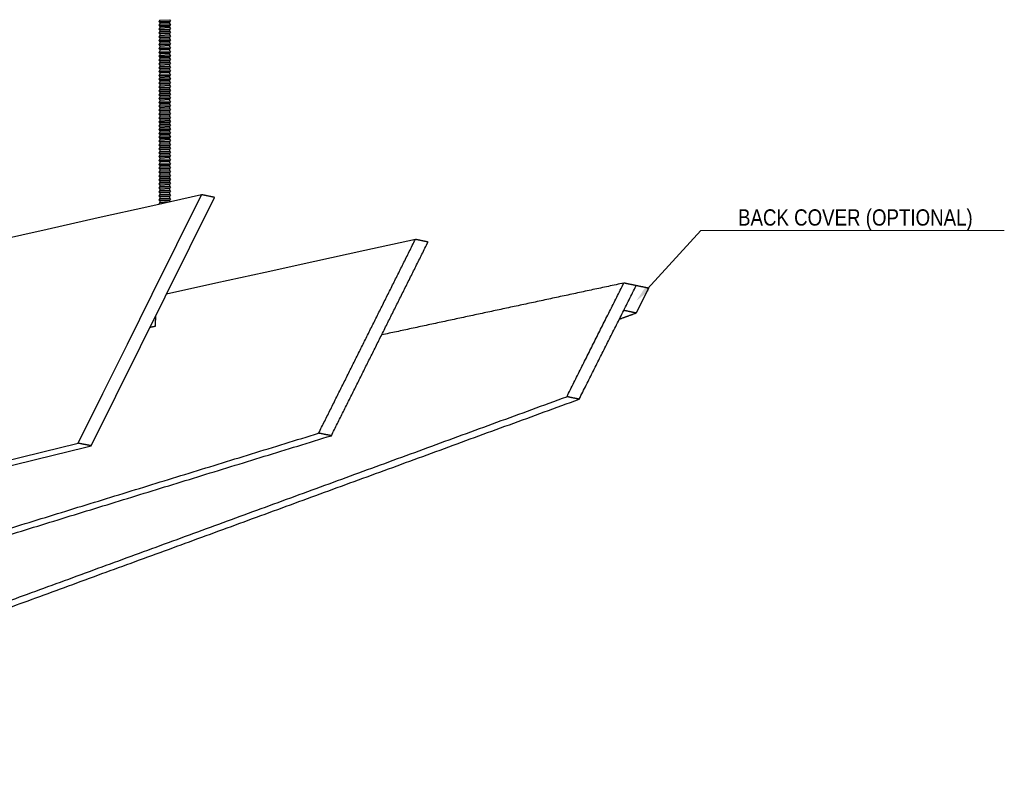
# Model space of a CAD drawing. Header units: centimetres. Extents: x 5283.6 to 5299.6, y 15505 to 15518.9.
# Tile 10 of 68: x 5289.025 to 5289.628, y 15507.09 to 15507.553. Entities that reach past the tile are written whole.
import ezdxf
from ezdxf import colors
from ezdxf.entities.mleader import LeaderData, LeaderLine
from ezdxf.math import Vec2, Vec3

# ---------------------------------------------------------------- set-up
doc = ezdxf.new("R2010")
doc.units = ezdxf.units.CM
doc.layers.add('_HD_muro', color=1, linetype='Continuous')
doc.layers.add('_HD_tornillo', color=30, linetype='Continuous')
doc.layers.add('HD021_Text', color=2, linetype='Continuous', lineweight=9)
doc.layers.add('Make2D$visible$Curves$Default', color=7, linetype='Continuous', true_color=0x000000)
doc.styles.add('Arial Narrow', font='ARIALN.TTF')

# ---------------------------------------------------------------- blocks, each defined once
blk = doc.blocks.new('Cirrus_120x2.40_iso@20')
at = {"layer": '_HD_tornillo'}
for p, q in [((5289.11066, 15507.55229), (5289.11006, 15507.55148)), ((5289.11006, 15507.55148), (5289.11715, 15507.55165)), ((5289.11006, 15507.55148), (5289.11066, 15507.5508)), ((5289.11066, 15507.55229), (5289.11666, 15507.55253)), ((5289.11066, 15507.5508), (5289.11665, 15507.55103)), ((5289.11066, 15507.5508), (5289.11066, 15507.54991)), ((5289.11665, 15507.55103), (5289.11715, 15507.55165)), ((5289.11665, 15507.55103), (5289.11665, 15507.55014)), ((5289.11666, 15507.55253), (5289.11715, 15507.55165)), ((5289.11066, 15507.54991), (5289.11006, 15507.54909)), ((5289.11006, 15507.54909), (5289.11715, 15507.54926)), ((5289.11006, 15507.54909), (5289.11066, 15507.54841)), ((5289.11066, 15507.54763), (5289.11006, 15507.54681)), ((5289.11006, 15507.54681), (5289.11715, 15507.54698)), ((5289.11006, 15507.54681), (5289.11066, 15507.54613)), ((5289.11066, 15507.54527), (5289.11006, 15507.54445)), ((5289.11006, 15507.54445), (5289.11715, 15507.54462)), ((5289.11006, 15507.54445), (5289.11066, 15507.54377)), ((5289.11066, 15507.54991), (5289.11665, 15507.55014)), ((5289.11066, 15507.54841), (5289.11665, 15507.54865)), ((5289.11066, 15507.54841), (5289.11066, 15507.54763)), ((5289.11066, 15507.54763), (5289.11665, 15507.54786)), ((5289.11066, 15507.54613), (5289.11665, 15507.54636)), ((5289.11066, 15507.54613), (5289.11066, 15507.54527)), ((5289.11066, 15507.54527), (5289.11665, 15507.5455)), ((5289.11665, 15507.54865), (5289.11715, 15507.54926)), ((5289.11665, 15507.54865), (5289.11665, 15507.54786)), ((5289.11665, 15507.54636), (5289.11715, 15507.54698)), ((5289.11665, 15507.54636), (5289.11665, 15507.5455)), ((5289.11665, 15507.54401), (5289.11715, 15507.54462)), ((5289.11666, 15507.55015), (5289.11715, 15507.54926)), ((5289.11666, 15507.54787), (5289.11715, 15507.54698)), ((5289.11666, 15507.54551), (5289.11715, 15507.54462)), ((5289.11066, 15507.5429), (5289.11006, 15507.54209)), ((5289.11006, 15507.54209), (5289.11715, 15507.54225)), ((5289.11006, 15507.54209), (5289.11066, 15507.5414)), ((5289.11066, 15507.54049), (5289.11006, 15507.53967)), ((5289.11006, 15507.53967), (5289.11715, 15507.53984)), ((5289.11006, 15507.53967), (5289.11066, 15507.53899)), ((5289.11066, 15507.54377), (5289.11665, 15507.54401)), ((5289.11066, 15507.54377), (5289.11066, 15507.5429)), ((5289.11066, 15507.5429), (5289.11665, 15507.54314)), ((5289.11066, 15507.5414), (5289.11665, 15507.54164)), ((5289.11066, 15507.5414), (5289.11066, 15507.54049)), ((5289.11066, 15507.54049), (5289.11665, 15507.54072)), ((5289.11066, 15507.53899), (5289.11665, 15507.53923)), ((5289.11066, 15507.53899), (5289.11066, 15507.53808)), ((5289.11066, 15507.53808), (5289.11665, 15507.53831)), ((5289.11665, 15507.54401), (5289.11665, 15507.54314)), ((5289.11665, 15507.54164), (5289.11715, 15507.54225)), ((5289.11665, 15507.54164), (5289.11665, 15507.54072)), ((5289.11665, 15507.53923), (5289.11715, 15507.53984)), ((5289.11665, 15507.53923), (5289.11665, 15507.53831)), ((5289.11666, 15507.54314), (5289.11715, 15507.54225)), ((5289.11666, 15507.54073), (5289.11715, 15507.53984)), ((5289.11666, 15507.53832), (5289.11715, 15507.53743)), ((5289.11066, 15507.53808), (5289.11006, 15507.53726)), ((5289.11006, 15507.53726), (5289.11715, 15507.53743)), ((5289.11006, 15507.53726), (5289.11066, 15507.53658)), ((5289.11066, 15507.53567), (5289.11006, 15507.53485)), ((5289.11006, 15507.53485), (5289.11715, 15507.53502)), ((5289.11006, 15507.53485), (5289.11066, 15507.53417)), ((5289.11066, 15507.53326), (5289.11006, 15507.53244)), ((5289.11006, 15507.53244), (5289.11715, 15507.53261)), ((5289.11006, 15507.53244), (5289.11066, 15507.53176)), ((5289.11066, 15507.53658), (5289.11665, 15507.53681)), ((5289.11066, 15507.53658), (5289.11066, 15507.53567)), ((5289.11066, 15507.53567), (5289.11665, 15507.5359)), ((5289.11066, 15507.53417), (5289.11665, 15507.5344)), ((5289.11066, 15507.53417), (5289.11066, 15507.53326)), ((5289.11066, 15507.53326), (5289.11665, 15507.53349)), ((5289.11665, 15507.53681), (5289.11715, 15507.53743)), ((5289.11665, 15507.53681), (5289.11665, 15507.5359)), ((5289.11665, 15507.5344), (5289.11715, 15507.53502)), ((5289.11665, 15507.5344), (5289.11665, 15507.53349)), ((5289.11665, 15507.53199), (5289.11715, 15507.53261)), ((5289.11666, 15507.5359), (5289.11715, 15507.53502)), ((5289.11666, 15507.53349), (5289.11715, 15507.53261)), ((5289.11066, 15507.53087), (5289.11006, 15507.53006)), ((5289.11006, 15507.53006), (5289.11715, 15507.53023)), ((5289.11006, 15507.53006), (5289.11066, 15507.52938)), ((5289.11066, 15507.52859), (5289.11006, 15507.52777)), ((5289.11006, 15507.52777), (5289.11715, 15507.52794)), ((5289.11006, 15507.52777), (5289.11066, 15507.52709)), ((5289.11066, 15507.52623), (5289.11006, 15507.52542)), ((5289.11066, 15507.53176), (5289.11665, 15507.53199)), ((5289.11066, 15507.53176), (5289.11066, 15507.53087)), ((5289.11066, 15507.53087), (5289.11665, 15507.53111)), ((5289.11066, 15507.52938), (5289.11665, 15507.52961)), ((5289.11066, 15507.52938), (5289.11066, 15507.52859)), ((5289.11066, 15507.52859), (5289.11665, 15507.52882)), ((5289.11066, 15507.52709), (5289.11665, 15507.52733)), ((5289.11066, 15507.52709), (5289.11066, 15507.52623)), ((5289.11066, 15507.52623), (5289.11665, 15507.52647)), ((5289.11665, 15507.53199), (5289.11665, 15507.53111)), ((5289.11665, 15507.52961), (5289.11715, 15507.53023)), ((5289.11665, 15507.52961), (5289.11665, 15507.52882)), ((5289.11665, 15507.52733), (5289.11715, 15507.52794)), ((5289.11665, 15507.52733), (5289.11665, 15507.52647)), ((5289.11666, 15507.53111), (5289.11715, 15507.53023)), ((5289.11666, 15507.52883), (5289.11715, 15507.52794)), ((5289.11666, 15507.52647), (5289.11715, 15507.52558)), ((5289.11006, 15507.52542), (5289.11715, 15507.52558)), ((5289.11006, 15507.52542), (5289.11066, 15507.52473)), ((5289.11066, 15507.52386), (5289.11006, 15507.52305)), ((5289.11006, 15507.52305), (5289.11715, 15507.52322)), ((5289.11006, 15507.52305), (5289.11066, 15507.52237)), ((5289.11066, 15507.5216), (5289.11006, 15507.52078)), ((5289.11006, 15507.52078), (5289.11715, 15507.52095)), ((5289.11006, 15507.52078), (5289.11066, 15507.5201)), ((5289.11066, 15507.52473), (5289.11665, 15507.52497)), ((5289.11066, 15507.52473), (5289.11066, 15507.52386)), ((5289.11066, 15507.52386), (5289.11665, 15507.5241)), ((5289.11066, 15507.52237), (5289.11665, 15507.5226)), ((5289.11066, 15507.52237), (5289.11066, 15507.5216)), ((5289.11066, 15507.5216), (5289.11665, 15507.52183)), ((5289.11066, 15507.5201), (5289.11665, 15507.52033)), ((5289.11665, 15507.52497), (5289.11715, 15507.52558)), ((5289.11665, 15507.52497), (5289.11665, 15507.5241)), ((5289.11665, 15507.5226), (5289.11715, 15507.52322)), ((5289.11665, 15507.5226), (5289.11665, 15507.52183)), ((5289.11665, 15507.52033), (5289.11715, 15507.52095)), ((5289.11665, 15507.52033), (5289.11665, 15507.51929)), ((5289.11666, 15507.5241), (5289.11715, 15507.52322)), ((5289.11666, 15507.52183), (5289.11715, 15507.52095)), ((5289.11066, 15507.51906), (5289.11006, 15507.51824)), ((5289.11006, 15507.51824), (5289.11715, 15507.51841)), ((5289.11006, 15507.51824), (5289.11066, 15507.51756)), ((5289.11066, 15507.51678), (5289.11006, 15507.51596)), ((5289.11006, 15507.51596), (5289.11715, 15507.51613)), ((5289.11006, 15507.51596), (5289.11066, 15507.51528)), ((5289.11066, 15507.51442), (5289.11006, 15507.5136)), ((5289.11066, 15507.5201), (5289.11066, 15507.51906)), ((5289.11066, 15507.51906), (5289.11665, 15507.51929)), ((5289.11066, 15507.51756), (5289.11665, 15507.5178)), ((5289.11066, 15507.51756), (5289.11066, 15507.51678)), ((5289.11066, 15507.51678), (5289.11665, 15507.51701)), ((5289.11066, 15507.51528), (5289.11665, 15507.51551)), ((5289.11066, 15507.51528), (5289.11066, 15507.51442)), ((5289.11066, 15507.51442), (5289.11665, 15507.51465)), ((5289.11665, 15507.5178), (5289.11715, 15507.51841)), ((5289.11665, 15507.5178), (5289.11665, 15507.51701)), ((5289.11665, 15507.51551), (5289.11715, 15507.51613)), ((5289.11665, 15507.51551), (5289.11665, 15507.51465)), ((5289.11666, 15507.5193), (5289.11715, 15507.51841)), ((5289.11666, 15507.51702), (5289.11715, 15507.51613)), ((5289.11666, 15507.51466), (5289.11715, 15507.51377)), ((5289.11006, 15507.5136), (5289.11715, 15507.51377)), ((5289.11006, 15507.5136), (5289.11066, 15507.51292)), ((5289.11066, 15507.51205), (5289.11006, 15507.51124)), ((5289.11006, 15507.51124), (5289.11715, 15507.5114)), ((5289.11006, 15507.51124), (5289.11066, 15507.51055)), ((5289.11066, 15507.50964), (5289.11006, 15507.50882)), ((5289.11006, 15507.50882), (5289.11715, 15507.50899)), ((5289.11006, 15507.50882), (5289.11066, 15507.50814)), ((5289.11066, 15507.51292), (5289.11665, 15507.51316)), ((5289.11066, 15507.51292), (5289.11066, 15507.51205)), ((5289.11066, 15507.51205), (5289.11665, 15507.51229)), ((5289.11066, 15507.51055), (5289.11665, 15507.51079)), ((5289.11066, 15507.51055), (5289.11066, 15507.50964)), ((5289.11066, 15507.50964), (5289.11665, 15507.50987)), ((5289.11066, 15507.50814), (5289.11665, 15507.50838)), ((5289.11066, 15507.50814), (5289.11066, 15507.50726)), ((5289.11665, 15507.51316), (5289.11715, 15507.51377)), ((5289.11665, 15507.51316), (5289.11665, 15507.51229)), ((5289.11665, 15507.51079), (5289.11715, 15507.5114)), ((5289.11665, 15507.51079), (5289.11665, 15507.50987)), ((5289.11665, 15507.50838), (5289.11715, 15507.50899)), ((5289.11665, 15507.50838), (5289.11665, 15507.50749)), ((5289.11666, 15507.51229), (5289.11715, 15507.5114)), ((5289.11666, 15507.50988), (5289.11715, 15507.50899)), ((5289.11066, 15507.50726), (5289.11006, 15507.50644)), ((5289.11006, 15507.50644), (5289.11715, 15507.50661)), ((5289.11006, 15507.50644), (5289.11066, 15507.50576)), ((5289.11066, 15507.50498), (5289.11006, 15507.50416)), ((5289.11006, 15507.50416), (5289.11715, 15507.50433)), ((5289.11006, 15507.50416), (5289.11066, 15507.50348)), ((5289.11066, 15507.50262), (5289.11006, 15507.5018)), ((5289.11066, 15507.50726), (5289.11665, 15507.50749)), ((5289.11066, 15507.50576), (5289.11665, 15507.50599)), ((5289.11066, 15507.50576), (5289.11066, 15507.50498)), ((5289.11066, 15507.50498), (5289.11665, 15507.50521)), ((5289.11066, 15507.50348), (5289.11665, 15507.50371)), ((5289.11066, 15507.50348), (5289.11066, 15507.50262)), ((5289.11066, 15507.50262), (5289.11665, 15507.50285)), ((5289.11665, 15507.50599), (5289.11715, 15507.50661)), ((5289.11665, 15507.50599), (5289.11665, 15507.50521)), ((5289.11665, 15507.50371), (5289.11715, 15507.50433)), ((5289.11665, 15507.50371), (5289.11665, 15507.50285)), ((5289.11666, 15507.50749), (5289.11715, 15507.50661)), ((5289.11666, 15507.50521), (5289.11715, 15507.50433)), ((5289.11666, 15507.50285), (5289.11715, 15507.50197)), ((5289.11006, 15507.5018), (5289.11715, 15507.50197)), ((5289.11006, 15507.5018), (5289.11066, 15507.50112)), ((5289.11066, 15507.50025), (5289.11006, 15507.49943)), ((5289.11006, 15507.49943), (5289.11715, 15507.4996)), ((5289.11006, 15507.49943), (5289.11066, 15507.49875)), ((5289.11066, 15507.49784), (5289.11006, 15507.49702)), ((5289.11006, 15507.49702), (5289.11715, 15507.49719)), ((5289.11006, 15507.49702), (5289.11066, 15507.49634)), ((5289.11066, 15507.50112), (5289.11665, 15507.50135)), ((5289.11066, 15507.50112), (5289.11066, 15507.50025)), ((5289.11066, 15507.50025), (5289.11665, 15507.50048)), ((5289.11066, 15507.49875), (5289.11665, 15507.49899)), ((5289.11066, 15507.49875), (5289.11066, 15507.49784)), ((5289.11066, 15507.49784), (5289.11665, 15507.49807)), ((5289.11066, 15507.49634), (5289.11665, 15507.49657)), ((5289.11066, 15507.49634), (5289.11066, 15507.49543)), ((5289.11665, 15507.50135), (5289.11715, 15507.50197)), ((5289.11665, 15507.50135), (5289.11665, 15507.50048)), ((5289.11665, 15507.49899), (5289.11715, 15507.4996)), ((5289.11665, 15507.49899), (5289.11665, 15507.49807)), ((5289.11665, 15507.49657), (5289.11715, 15507.49719)), ((5289.11665, 15507.49657), (5289.11665, 15507.49566)), ((5289.11666, 15507.50049), (5289.11715, 15507.4996)), ((5289.11666, 15507.49807), (5289.11715, 15507.49719)), ((5289.11066, 15507.49543), (5289.11006, 15507.49461)), ((5289.11006, 15507.49461), (5289.11715, 15507.49478)), ((5289.11006, 15507.49461), (5289.11066, 15507.49393)), ((5289.11066, 15507.49301), (5289.11006, 15507.4922)), ((5289.11006, 15507.4922), (5289.11715, 15507.49237)), ((5289.11006, 15507.4922), (5289.11066, 15507.49152)), ((5289.11066, 15507.4906), (5289.11006, 15507.48979)), ((5289.11066, 15507.49543), (5289.11665, 15507.49566)), ((5289.11066, 15507.49393), (5289.11665, 15507.49416)), ((5289.11066, 15507.49393), (5289.11066, 15507.49301)), ((5289.11066, 15507.49301), (5289.11665, 15507.49325)), ((5289.11066, 15507.49152), (5289.11665, 15507.49175)), ((5289.11066, 15507.49152), (5289.11066, 15507.4906)), ((5289.11066, 15507.4906), (5289.11665, 15507.49084)), ((5289.11665, 15507.49416), (5289.11715, 15507.49478)), ((5289.11665, 15507.49416), (5289.11665, 15507.49325)), ((5289.11665, 15507.49175), (5289.11715, 15507.49237)), ((5289.11665, 15507.49175), (5289.11665, 15507.49084)), ((5289.11666, 15507.49566), (5289.11715, 15507.49478)), ((5289.11666, 15507.49325), (5289.11715, 15507.49237)), ((5289.11666, 15507.49084), (5289.11715, 15507.48995)), ((5289.11006, 15507.48979), (5289.11715, 15507.48995)), ((5289.11006, 15507.48979), (5289.11066, 15507.4891)), ((5289.11066, 15507.48822), (5289.11006, 15507.4874)), ((5289.11006, 15507.4874), (5289.11715, 15507.48757)), ((5289.11006, 15507.4874), (5289.11066, 15507.48672)), ((5289.11066, 15507.48594), (5289.11006, 15507.48512)), ((5289.11006, 15507.48512), (5289.11715, 15507.48529)), ((5289.11006, 15507.48512), (5289.11066, 15507.48444)), ((5289.11066, 15507.4891), (5289.11665, 15507.48934)), ((5289.11066, 15507.4891), (5289.11066, 15507.48822)), ((5289.11066, 15507.48822), (5289.11665, 15507.48845)), ((5289.11066, 15507.48672), (5289.11665, 15507.48696)), ((5289.11066, 15507.48672), (5289.11066, 15507.48594)), ((5289.11066, 15507.48594), (5289.11665, 15507.48617)), ((5289.11066, 15507.48444), (5289.11665, 15507.48467)), ((5289.11066, 15507.48444), (5289.11066, 15507.48358)), ((5289.11665, 15507.48934), (5289.11715, 15507.48995)), ((5289.11665, 15507.48934), (5289.11665, 15507.48845)), ((5289.11665, 15507.48696), (5289.11715, 15507.48757)), ((5289.11665, 15507.48696), (5289.11665, 15507.48617)), ((5289.11665, 15507.48467), (5289.11715, 15507.48529)), ((5289.11665, 15507.48467), (5289.11665, 15507.48381)), ((5289.11666, 15507.48846), (5289.11715, 15507.48757)), ((5289.11666, 15507.48617), (5289.11715, 15507.48529)), ((5289.11066, 15507.48358), (5289.11006, 15507.48276)), ((5289.11006, 15507.48276), (5289.11715, 15507.48293)), ((5289.11006, 15507.48276), (5289.11066, 15507.48208)), ((5289.11066, 15507.48121), (5289.11006, 15507.48039)), ((5289.11006, 15507.48039), (5289.11715, 15507.48056)), ((5289.11006, 15507.48039), (5289.11066, 15507.47971)), ((5289.11066, 15507.47894), (5289.11006, 15507.47813)), ((5289.11006, 15507.47813), (5289.11715, 15507.4783)), ((5289.11006, 15507.47813), (5289.11066, 15507.47745)), ((5289.11066, 15507.48358), (5289.11665, 15507.48381)), ((5289.11066, 15507.48208), (5289.11665, 15507.48231)), ((5289.11066, 15507.48208), (5289.11066, 15507.48121)), ((5289.11066, 15507.48121), (5289.11665, 15507.48144)), ((5289.11066, 15507.47971), (5289.11665, 15507.47995)), ((5289.11066, 15507.47971), (5289.11066, 15507.47894)), ((5289.11066, 15507.47894), (5289.11665, 15507.47918)), ((5289.11665, 15507.48231), (5289.11715, 15507.48293)), ((5289.11665, 15507.48231), (5289.11665, 15507.48144)), ((5289.11665, 15507.47995), (5289.11715, 15507.48056)), ((5289.11665, 15507.47995), (5289.11665, 15507.47918)), ((5289.11665, 15507.47768), (5289.11715, 15507.4783)), ((5289.11666, 15507.48382), (5289.11715, 15507.48293)), ((5289.11666, 15507.48145), (5289.11715, 15507.48056)), ((5289.11666, 15507.47918), (5289.11715, 15507.4783)), ((5289.11066, 15507.47641), (5289.11006, 15507.47559)), ((5289.11006, 15507.47559), (5289.11715, 15507.47576)), ((5289.11006, 15507.47559), (5289.11066, 15507.47491)), ((5289.11066, 15507.47412), (5289.11006, 15507.47331)), ((5289.11006, 15507.47331), (5289.11715, 15507.47348)), ((5289.11006, 15507.47331), (5289.11066, 15507.47263)), ((5289.11066, 15507.47745), (5289.11665, 15507.47768)), ((5289.11066, 15507.47745), (5289.11066, 15507.47641)), ((5289.11066, 15507.47641), (5289.11665, 15507.47664)), ((5289.11066, 15507.47491), (5289.11665, 15507.47514)), ((5289.11066, 15507.47491), (5289.11066, 15507.47412)), ((5289.11066, 15507.47412), (5289.11665, 15507.47436)), ((5289.11066, 15507.47263), (5289.11665, 15507.47286)), ((5289.11066, 15507.47263), (5289.11066, 15507.47177)), ((5289.11066, 15507.47177), (5289.11665, 15507.472)), ((5289.11665, 15507.47768), (5289.11665, 15507.47664)), ((5289.11665, 15507.47514), (5289.11715, 15507.47576)), ((5289.11665, 15507.47514), (5289.11665, 15507.47436)), ((5289.11665, 15507.47286), (5289.11715, 15507.47348)), ((5289.11665, 15507.47286), (5289.11665, 15507.472)), ((5289.11666, 15507.47664), (5289.11715, 15507.47576)), ((5289.11666, 15507.47436), (5289.11715, 15507.47348)), ((5289.11666, 15507.472), (5289.11715, 15507.47112)), ((5289.11066, 15507.47177), (5289.11006, 15507.47095)), ((5289.11006, 15507.47095), (5289.11715, 15507.47112)), ((5289.11006, 15507.47095), (5289.11066, 15507.47027)), ((5289.11066, 15507.4694), (5289.11006, 15507.46858)), ((5289.11006, 15507.46858), (5289.11715, 15507.46875)), ((5289.11006, 15507.46858), (5289.11066, 15507.4679)), ((5289.11066, 15507.46699), (5289.11006, 15507.46617)), ((5289.11006, 15507.46617), (5289.11715, 15507.46634)), ((5289.11006, 15507.46617), (5289.11066, 15507.46549)), ((5289.11066, 15507.47027), (5289.11665, 15507.4705)), ((5289.11066, 15507.47027), (5289.11066, 15507.4694)), ((5289.11066, 15507.4694), (5289.11665, 15507.46963)), ((5289.11066, 15507.4679), (5289.11665, 15507.46813)), ((5289.11066, 15507.4679), (5289.11066, 15507.46699)), ((5289.11066, 15507.46699), (5289.11665, 15507.46722)), ((5289.11665, 15507.4705), (5289.11715, 15507.47112)), ((5289.11665, 15507.4705), (5289.11665, 15507.46963)), ((5289.11665, 15507.46813), (5289.11715, 15507.46875)), ((5289.11665, 15507.46813), (5289.11665, 15507.46722)), ((5289.11665, 15507.46572), (5289.11715, 15507.46634)), ((5289.11666, 15507.46964), (5289.11715, 15507.46875)), ((5289.11666, 15507.46722), (5289.11715, 15507.46634)), ((5289.11065, 15507.46232), (5289.11005, 15507.4615)), ((5289.11005, 15507.4615), (5289.11714, 15507.46167)), ((5289.11005, 15507.4615), (5289.11065, 15507.46082)), ((5289.11066, 15507.4646), (5289.11006, 15507.46379)), ((5289.11006, 15507.46379), (5289.11715, 15507.46396)), ((5289.11006, 15507.46379), (5289.11066, 15507.46311)), ((5289.11066, 15507.45989), (5289.11006, 15507.45907)), ((5289.11065, 15507.46232), (5289.11664, 15507.46255)), ((5289.11065, 15507.46082), (5289.11664, 15507.46105)), ((5289.11065, 15507.46082), (5289.11065, 15507.45988)), ((5289.11066, 15507.46549), (5289.11665, 15507.46572)), ((5289.11066, 15507.46549), (5289.11066, 15507.4646)), ((5289.11066, 15507.4646), (5289.11665, 15507.46484)), ((5289.11066, 15507.46311), (5289.11665, 15507.46334)), ((5289.11066, 15507.46311), (5289.11066, 15507.46232)), ((5289.11066, 15507.46232), (5289.11665, 15507.46256)), ((5289.11066, 15507.45989), (5289.11665, 15507.46012)), ((5289.11664, 15507.46105), (5289.11714, 15507.46167)), ((5289.11664, 15507.46105), (5289.11664, 15507.46012)), ((5289.11665, 15507.46572), (5289.11665, 15507.46484)), ((5289.11665, 15507.46334), (5289.11715, 15507.46396)), ((5289.11665, 15507.46334), (5289.11665, 15507.46256)), ((5289.11665, 15507.46256), (5289.11714, 15507.46167)), ((5289.11666, 15507.46484), (5289.11715, 15507.46396)), ((5289.11666, 15507.46013), (5289.11715, 15507.45924)), ((5289.11006, 15507.45907), (5289.11715, 15507.45924)), ((5289.11006, 15507.45907), (5289.11066, 15507.45839)), ((5289.11066, 15507.45745), (5289.11006, 15507.45664)), ((5289.11006, 15507.45664), (5289.11715, 15507.45681)), ((5289.11006, 15507.45664), (5289.11066, 15507.45596)), ((5289.11066, 15507.45504), (5289.11006, 15507.45423)), ((5289.11006, 15507.45423), (5289.11715, 15507.4544)), ((5289.11006, 15507.45423), (5289.11066, 15507.45355)), ((5289.11066, 15507.45839), (5289.11665, 15507.45862)), ((5289.11066, 15507.45839), (5289.11066, 15507.45745)), ((5289.11066, 15507.45745), (5289.11665, 15507.45769)), ((5289.11066, 15507.45596), (5289.11665, 15507.45619)), ((5289.11066, 15507.45596), (5289.11066, 15507.45504)), ((5289.11066, 15507.45504), (5289.11665, 15507.45528)), ((5289.11665, 15507.45862), (5289.11715, 15507.45924)), ((5289.11665, 15507.45862), (5289.11665, 15507.45769)), ((5289.11665, 15507.45619), (5289.11715, 15507.45681)), ((5289.11665, 15507.45619), (5289.11665, 15507.45528)), ((5289.11665, 15507.45378), (5289.11715, 15507.4544)), ((5289.11666, 15507.45769), (5289.11715, 15507.45681)), ((5289.11666, 15507.45528), (5289.11715, 15507.4544)), ((5289.11066, 15507.45263), (5289.11006, 15507.45181)), ((5289.11006, 15507.45181), (5289.11715, 15507.45198)), ((5289.11006, 15507.45181), (5289.11066, 15507.45113)), ((5289.11066, 15507.4502), (5289.11006, 15507.44938)), ((5289.11006, 15507.44938), (5289.11715, 15507.44955)), ((5289.11006, 15507.44938), (5289.11066, 15507.4487)), ((5289.11066, 15507.44779), (5289.11006, 15507.44697)), ((5289.11066, 15507.45355), (5289.11665, 15507.45378)), ((5289.11066, 15507.45355), (5289.11066, 15507.45263)), ((5289.11066, 15507.45263), (5289.11665, 15507.45286)), ((5289.11066, 15507.45113), (5289.11665, 15507.45137)), ((5289.11066, 15507.45113), (5289.11066, 15507.4502)), ((5289.11066, 15507.4502), (5289.11665, 15507.45043)), ((5289.11066, 15507.4487), (5289.11665, 15507.44893)), ((5289.11066, 15507.4487), (5289.11066, 15507.44779)), ((5289.11066, 15507.44779), (5289.11665, 15507.44802)), ((5289.11665, 15507.45378), (5289.11665, 15507.45286)), ((5289.11665, 15507.45137), (5289.11715, 15507.45198)), ((5289.11665, 15507.45137), (5289.11665, 15507.45043)), ((5289.11665, 15507.44893), (5289.11715, 15507.44955)), ((5289.11665, 15507.44893), (5289.11665, 15507.44802)), ((5289.11666, 15507.45287), (5289.11715, 15507.45198)), ((5289.11666, 15507.45043), (5289.11715, 15507.44955)), ((5289.11666, 15507.44802), (5289.11715, 15507.44714)), ((5289.11006, 15507.44697), (5289.11715, 15507.44714)), ((5289.11006, 15507.44697), (5289.11066, 15507.44629)), ((5289.11066, 15507.44535), (5289.11006, 15507.44453)), ((5289.11006, 15507.44453), (5289.11715, 15507.4447)), ((5289.11006, 15507.44453), (5289.11066, 15507.44385)), ((5289.11067, 15507.44295), (5289.11007, 15507.44213)), ((5289.11007, 15507.44213), (5289.11717, 15507.4423)), ((5289.11007, 15507.44213), (5289.11067, 15507.44145)), ((5289.11066, 15507.44629), (5289.11665, 15507.44652)), ((5289.11066, 15507.44629), (5289.11066, 15507.44535)), ((5289.11066, 15507.44535), (5289.11665, 15507.44558)), ((5289.11066, 15507.44385), (5289.11665, 15507.44409)), ((5289.11066, 15507.44385), (5289.11066, 15507.44294)), ((5289.11067, 15507.44295), (5289.11666, 15507.44318)), ((5289.11665, 15507.44652), (5289.11715, 15507.44714)), ((5289.11665, 15507.44652), (5289.11665, 15507.44558)), ((5289.11665, 15507.44409), (5289.11715, 15507.4447)), ((5289.11665, 15507.44409), (5289.11665, 15507.44317)), ((5289.11666, 15507.44559), (5289.11715, 15507.4447)), ((5289.11666, 15507.44168), (5289.11717, 15507.4423)), ((5289.11667, 15507.44318), (5289.11717, 15507.4423)), ((5289.11067, 15507.44051), (5289.11007, 15507.4397)), ((5289.11007, 15507.4397), (5289.11194, 15507.43974)), ((5289.11007, 15507.4397), (5289.11035, 15507.43938)), ((5289.11067, 15507.44145), (5289.11666, 15507.44168)), ((5289.11067, 15507.44145), (5289.11067, 15507.44051)), ((5289.11067, 15507.44051), (5289.11634, 15507.44073)), ((5289.11666, 15507.44168), (5289.11666, 15507.44081))]:
    blk.add_line(p, q, dxfattribs=at)
at = {"layer": 'Make2D$visible$Curves$Default', "color": 7}
blk.add_line((5289.41025, 15507.38787), (5289.40261, 15507.37265), dxfattribs=at)
for points in [[(5289.13625, 15507.44522), (5289.10449, 15507.43806), (5289.07294, 15507.43094), (5289.0416, 15507.42387), (5289.01045, 15507.41684), (5288.97951, 15507.40986)], [(5289.06066, 15507.29279), (5289.07574, 15507.3232), (5289.09084, 15507.35365), (5289.10596, 15507.38414), (5289.12109, 15507.41466), (5289.13625, 15507.44522)], [(5289.06865, 15507.29125), (5289.08373, 15507.32163), (5289.09882, 15507.35206), (5289.11393, 15507.38252), (5289.12906, 15507.41302), (5289.14421, 15507.44356)], [(5289.26731, 15507.41779), (5289.23642, 15507.411), (5289.20573, 15507.40425), (5289.17523, 15507.39755), (5289.14492, 15507.39089), (5289.11479, 15507.38427)]]:
    blk.add_lwpolyline(points, dxfattribs=at)
for points, weights in [([(5289.14421, 15507.44356), (5289.14023, 15507.44439), (5289.13625, 15507.44522)], [1090.89703088, 1090.48104081, 1090.06505073]), ([(5289.20803, 15507.29896), (5289.23763, 15507.3583), (5289.26731, 15507.41779)], [1106.6494284, 1105.29040883, 1103.93138925]), ([(5289.27507, 15507.41616), (5289.27119, 15507.41698), (5289.26731, 15507.41779)], [1104.7633694, 1104.34737932, 1103.93138925]), ([(5289.21581, 15507.29743), (5289.2454, 15507.35672), (5289.27507, 15507.41616)], [1107.48140855, 1106.12238898, 1104.7633694]), ([(5289.39511, 15507.39103), (5289.32033, 15507.37501), (5289.24666, 15507.35922)], [1117.79773865, 1126.27165278, 1134.7455669]), ([(5289.36015, 15507.32135), (5289.37762, 15507.35617), (5289.39511, 15507.39103)], [1119.41096813, 1118.60435339, 1117.79773865]), ([(5289.36773, 15507.31982), (5289.38519, 15507.35461), (5289.40268, 15507.38945)], [1120.24294827, 1119.43633354, 1118.6297188]), ([(5289.40268, 15507.38945), (5289.3989, 15507.39024), (5289.39511, 15507.39103)], [1118.6297188, 1118.21372872, 1117.79773865]), ([(5289.41025, 15507.38787), (5289.40647, 15507.38866), (5289.40268, 15507.38945)], [1118.6297188, 1118.21372872, 1117.79773865]), ([(5289.10799, 15507.37055), (5289.1079, 15507.36749), (5289.10781, 15507.36444)], [1121.67912797, 1121.57231256, 1121.46549715]), ([(5289.39237, 15507.36891), (5289.39749, 15507.37078), (5289.40261, 15507.37265)], [1121.34106214, 1120.79200521, 1120.24294827]), ([(5289.40261, 15507.37265), (5289.39883, 15507.37345), (5289.39505, 15507.37424)], [1118.6297188, 1118.21372872, 1117.79773865]), ([(5289.10781, 15507.36444), (5289.10622, 15507.36409), (5289.10462, 15507.36375)], [1121.46549715, 1121.65097969, 1121.83646223]), ([(5288.73295, 15507.09166), (5289.03685, 15507.20295), (5289.36015, 15507.32135)], [1190.86695262, 1155.13896037, 1119.41096813]), ([(5289.36773, 15507.31982), (5289.36394, 15507.32058), (5289.36015, 15507.32135)], [1120.24294827, 1119.8269582, 1119.41096813]), ([(5288.74051, 15507.09038), (5289.04443, 15507.20155), (5289.36773, 15507.31982)], [1191.69893277, 1155.97094052, 1120.24294827]), ([(5288.60527, 15507.11323), (5288.89737, 15507.20323), (5289.20803, 15507.29896)], [1177.00063037, 1141.82502939, 1106.6494284]), ([(5288.61302, 15507.11192), (5288.90514, 15507.20182), (5289.21581, 15507.29743)], [1177.83261052, 1142.65700954, 1107.48140855]), ([(5289.21581, 15507.29743), (5289.21192, 15507.29819), (5289.20803, 15507.29896)], [1107.48140855, 1107.06541848, 1106.6494284]), ([(5288.47522, 15507.14897), (5288.75885, 15507.21864), (5289.06066, 15507.29279)], [1163.62653476, 1128.56743187, 1093.50832897]), ([(5288.48315, 15507.14762), (5288.76681, 15507.2172), (5289.06865, 15507.29125)], [1164.45851491, 1129.39941202, 1094.34030912]), ([(5289.06865, 15507.29125), (5289.06466, 15507.29202), (5289.06066, 15507.29279)], [1094.34030912, 1093.92431905, 1093.50832897])]:
    blk.add_rational_spline(points, weights, degree=2, dxfattribs=at)

msp = doc.modelspace()

# ---------------------------------------------------------------- block references
at = {"layer": '_HD_muro'}
msp.add_blockref('Cirrus_120x2.40_iso@20', (0, 0), dxfattribs=at)

# ---------------------------------------------------------------- leaders
at = {"layer": 'HD021_Text'}
ml = msp.add_multileader_mtext('Standard', dxfattribs=at)
ml.set_content('BACK COVER (OPTIONAL)', color=5, style='Arial Narrow')
ml.set_leader_properties(color=5, linetype='ByLayer', lineweight=15)
ml.build(insert=Vec2(0, 0))
ml.multileader.update_dxf_attribs({"text_left_attachment_type": 6, "text_right_attachment_type": 6, "dogleg_length": 0.1, "arrow_head_size": 0.01, "scale": 5})
ctx = ml.context
ctx.base_point, ctx.scale, ctx.char_height, ctx.arrow_head_size, ctx.landing_gap_size, ctx.plane_origin = Vec3(5289.45163, 15507.42331), 5, 0.01, 0.01, 0.015, Vec3(5289.52312, 15507.39667)
ctx.left_attachment, ctx.right_attachment, ctx.text_align_type = 6, 6, 2
notes = []
notes.append((ctx, [(1, (1, 1, 0), (5289.44234, 15507.42331), (1, 0), 0.00929, [(1, [(5289.40285, 15507.3802)], 0, [])])]))
ctx.mtext.insert, ctx.mtext.width, ctx.mtext.alignment, ctx.mtext.flow_direction = Vec3(5289.60894, 15507.43625), 0.2878579, 3, 5
for ctx, leaders in notes:
    for number, flags, end, landing, length, lines in leaders:
        leader = LeaderData()
        leader.index, (leader.has_last_leader_line, leader.has_dogleg_vector, leader.attachment_direction) = number, flags
        leader.last_leader_point, leader.dogleg_vector, leader.dogleg_length = Vec3(end), Vec3(landing), length
        for number, points, colour, breaks in lines:
            line = LeaderLine()
            line.index, line.vertices, line.color, line.breaks = number, Vec3.list(points), colors.encode_raw_color(colour), breaks
            leader.lines.append(line)
        ctx.leaders.append(leader)

doc.saveas('drawing.dxf')
